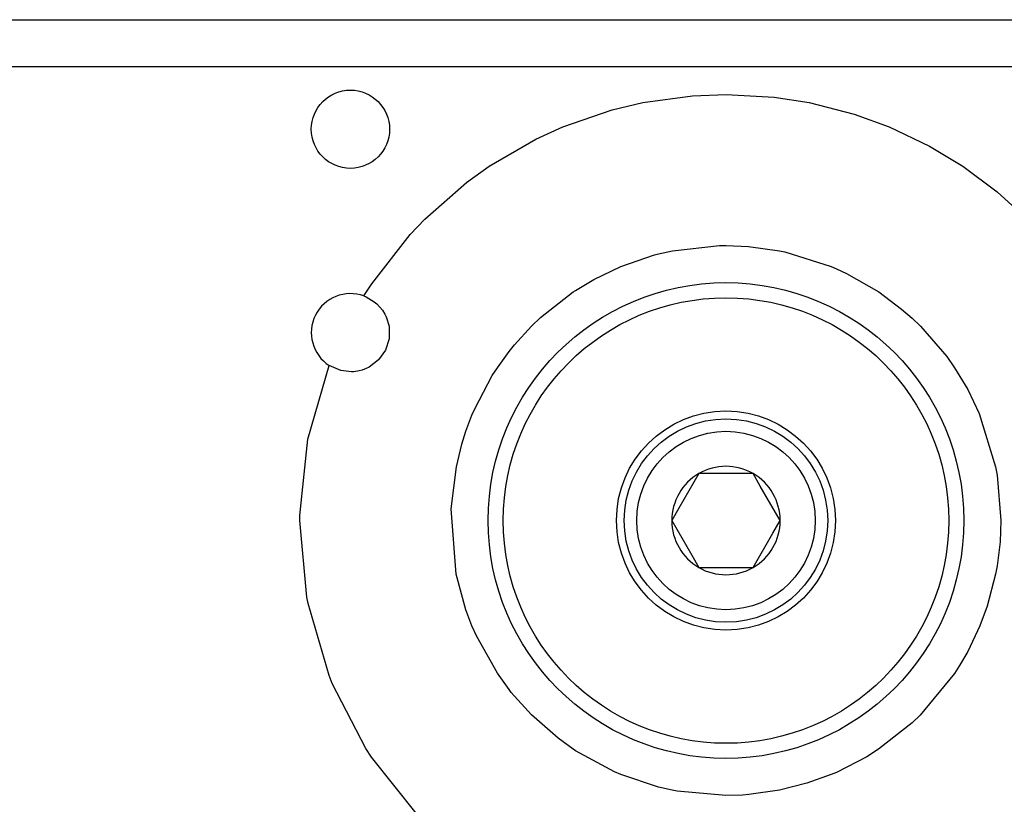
# Model space of a CAD drawing. Header units: millimetres. Extents: x -1041 to -481, y -163 to 556.
# Tile 12 of 36: x -842 to -779, y 2 to 53. Entities that reach past the tile are written whole.
import ezdxf

# ---------------------------------------------------------------- set-up
doc = ezdxf.new("R2010")
doc.units = ezdxf.units.MM

# ---------------------------------------------------------------- blocks, each defined once
blk = doc.blocks.new('L5_85112_0_Gehaeuseaußenteil_S127-04-01-04__76', base_point=(-857.089, -11.484))
at = {"color": 7, "linetype": 'Continuous'}
for p, q in [((-854.089, 52.516), (-755.089, 52.516)), ((-820.23, 34.864), (-820.084, 34.805)), ((-820.084, 34.805), (-819.568, 34.5)), ((-819.568, 34.5), (-819.395, 34.355)), ((-819.395, 34.355), (-819.046, 33.958)), ((-819.046, 33.958), (-818.89, 33.706)), ((-818.89, 33.706), (-818.8, 33.522)), ((-818.8, 33.522), (-818.623, 32.927)), ((-818.623, 32.927), (-818.621, 32.116)), ((-818.621, 32.116), (-818.853, 31.397)), ((-818.853, 31.397), (-819.289, 30.781)), ((-821.702, 30.092), (-822.452, 30.42)), ((-820.084, 30.227), (-820.34, 30.131)), ((-819.896, 30.319), (-820.084, 30.227)), ((-819.289, 30.781), (-819.896, 30.319)), ((-821.017, 30.017), (-821.702, 30.092)), ((-820.882, 30.024), (-821.017, 30.017)), ((-820.521, 30.081), (-820.882, 30.024)), ((-820.34, 30.131), (-820.521, 30.081))]:
    blk.add_line(p, q, dxfattribs=at)
at = {"color": 1, "linetype": 'Continuous'}
for p, q in [((-847.488, 49.516), (-761.689, 49.516)), ((-804.365, 46.754), (-802.398, 47.221)), ((-802.398, 47.221), (-799.228, 47.66)), ((-799.228, 47.66), (-797.085, 47.744)), ((-797.085, 47.744), (-794.007, 47.569)), ((-794.007, 47.569), (-791.773, 47.22)), ((-791.773, 47.22), (-788.895, 46.482)), ((-807.507, 45.672), (-804.365, 46.754)), ((-788.895, 46.482), (-786.666, 45.67)), ((-809.242, 44.881), (-807.507, 45.672)), ((-786.666, 45.67), (-784.085, 44.439)), ((-812.215, 43.156), (-809.242, 44.881)), ((-784.085, 44.439), (-781.959, 43.154)), ((-813.674, 42.11), (-812.215, 43.156)), ((-781.959, 43.154), (-779.758, 41.517)), ((-816.34, 39.771), (-813.674, 42.11)), ((-779.758, 41.517), (-777.832, 39.766)), ((-817.28, 38.783), (-816.34, 39.771)), ((-819.727, 35.644), (-817.28, 38.783)), ((-800.515, 37.748), (-797.504, 38.08)), ((-797.504, 38.08), (-797.086, 38.085)), ((-797.086, 38.085), (-795.639, 38.025)), ((-795.639, 38.025), (-793.659, 37.747)), ((-803.811, 36.748), (-801.651, 37.482)), ((-801.651, 37.482), (-801.402, 37.547)), ((-801.402, 37.547), (-800.515, 37.748)), ((-793.659, 37.747), (-793.334, 37.679)), ((-793.334, 37.679), (-790.363, 36.747)), ((-805.539, 35.919), (-803.811, 36.748)), ((-790.363, 36.747), (-790.032, 36.605)), ((-790.032, 36.605), (-789.378, 36.303)), ((-806.698, 35.224), (-805.539, 35.919)), ((-789.378, 36.303), (-787.326, 35.123)), ((-820.23, 34.864), (-819.727, 35.644)), ((-808.947, 33.48), (-806.849, 35.125)), ((-806.849, 35.125), (-806.698, 35.224)), ((-787.326, 35.123), (-785.861, 34.03)), ((-785.861, 34.03), (-785.189, 33.442)), ((-809.511, 32.94), (-808.947, 33.48)), ((-785.189, 33.442), (-784.663, 32.937)), ((-810.612, 31.732), (-809.511, 32.94)), ((-784.663, 32.937), (-782.983, 30.989)), ((-810.953, 31.307), (-810.612, 31.732)), ((-811.696, 30.278), (-810.953, 31.307)), ((-782.983, 30.989), (-782.479, 30.274)), ((-823.817, 25.712), (-822.452, 30.42)), ((-812.021, 29.774), (-811.696, 30.278)), ((-782.479, 30.274), (-781.637, 28.879)), ((-813.143, 27.652), (-812.021, 29.774)), ((-781.637, 28.879), (-780.905, 27.355)), ((-813.706, 26.221), (-813.32, 27.239)), ((-813.32, 27.239), (-813.143, 27.652)), ((-780.905, 27.355), (-779.856, 23.94)), ((-813.965, 25.399), (-813.706, 26.221)), ((-824.315, 20.837), (-823.817, 25.712)), ((-814.32, 23.943), (-813.965, 25.399)), ((-814.642, 21.266), (-814.32, 23.943)), ((-779.856, 23.94), (-779.759, 23.408)), ((-779.759, 23.408), (-779.519, 20.513)), ((-824.317, 20.516), (-824.315, 20.837)), ((-814.321, 17.093), (-814.642, 21.266)), ((-823.874, 15.626), (-824.317, 20.516)), ((-779.519, 20.513), (-779.572, 19.153)), ((-779.572, 19.153), (-779.759, 17.624)), ((-779.759, 17.624), (-779.858, 17.084)), ((-813.706, 14.813), (-814.321, 17.093)), ((-779.858, 17.084), (-780.391, 15.05)), ((-823.795, 15.21), (-823.874, 15.626)), ((-822.451, 10.609), (-823.795, 15.21)), ((-813.323, 13.798), (-813.706, 14.813)), ((-780.391, 15.05), (-780.859, 13.788)), ((-813.017, 13.102), (-813.323, 13.798)), ((-780.859, 13.788), (-781.637, 12.154)), ((-811.7, 10.76), (-813.017, 13.102)), ((-781.637, 12.154), (-782.158, 11.255)), ((-810.953, 9.725), (-811.7, 10.76)), ((-782.483, 10.751), (-784.668, 8.09)), ((-782.158, 11.255), (-782.483, 10.751)), ((-822.248, 10.105), (-822.451, 10.609)), ((-820.095, 5.952), (-822.248, 10.105)), ((-810.808, 9.54), (-810.953, 9.725)), ((-809.517, 8.097), (-810.808, 9.54)), ((-807.818, 6.604), (-809.517, 8.097)), ((-785.19, 7.589), (-787.331, 5.905)), ((-784.668, 8.09), (-785.19, 7.589)), ((-806.855, 5.911), (-807.818, 6.604)), ((-819.734, 5.397), (-820.095, 5.952)), ((-806.699, 5.808), (-806.855, 5.911)), ((-804.219, 4.459), (-806.699, 5.808)), ((-787.331, 5.905), (-788.086, 5.428)), ((-816.889, 1.826), (-819.734, 5.397)), ((-788.086, 5.428), (-790.032, 4.426)), ((-803.817, 4.286), (-804.219, 4.459)), ((-790.032, 4.426), (-790.37, 4.282)), ((-801.402, 3.484), (-803.817, 4.286)), ((-790.37, 4.282), (-791.912, 3.727)), ((-800.521, 3.285), (-801.402, 3.484)), ((-800.215, 3.227), (-800.521, 3.285)), ((-797.094, 2.947), (-800.215, 3.227)), ((-793.667, 3.283), (-795.638, 3.007)), ((-791.912, 3.727), (-793.667, 3.283)), ((-796.033, 2.978), (-797.094, 2.947)), ((-795.638, 3.007), (-796.033, 2.978))]:
    blk.add_line(p, q, dxfattribs=at)
at = {"color": 7, "linetype": 'Continuous'}
for centre, radius in [((-821.089, 45.516), 2.5), ((-797.089, 20.516), 7)]:
    blk.add_circle(centre, radius, dxfattribs=at)
at = {"color": 1, "linetype": 'Continuous'}
for radius in [15.199, 14.233]:
    blk.add_circle((-797.089, 20.516), radius, dxfattribs=at)
at = {"color": 7, "linetype": 'Continuous'}
blk.add_arc((-821.089, 32.516), 2.5, 69.91273, 236.95717, dxfattribs=at)
blk = doc.blocks.new('1_Zylinderschraube_DIN_912_-_M8_x_25_-__2_1', base_point=(-803.589, 14.016))
at = {"color": 7, "linetype": 'Continuous'}
for p, q in [((-798.821, 23.516), (-800.092, 21.314)), ((-795.357, 23.516), (-798.821, 23.516)), ((-794.896, 22.718), (-795.357, 23.516)), ((-793.624, 20.516), (-794.896, 22.718)), ((-800.092, 21.314), (-800.553, 20.516)), ((-800.553, 20.516), (-799.281, 18.313)), ((-794.085, 19.718), (-793.624, 20.516)), ((-795.357, 17.516), (-794.085, 19.718)), ((-799.281, 18.313), (-798.821, 17.516)), ((-798.821, 17.516), (-795.357, 17.516))]:
    blk.add_line(p, q, dxfattribs=at)
blk.add_circle((-797.089, 20.516), 6.5, dxfattribs=at)
at = {"color": 1, "linetype": 'Continuous'}
blk.add_circle((-797.089, 20.516), 5.7, dxfattribs=at)
at = {"color": 7, "linetype": 'Continuous'}
for start, end in [(60, 120), (120, 180), (0, 60), (180, 240), (300, 0), (240, 300)]:
    blk.add_arc((-797.089, 20.516), 3.464, start, end, dxfattribs=at)
blk = doc.blocks.new('PO-Buegel-L10__90', base_point=(-860.769, -61.984))
for name, p in [('L5_85112_0_Gehaeuseaußenteil_S127-04-01-04__76', (-857.089, -11.484)), ('1_Zylinderschraube_DIN_912_-_M8_x_25_-__2_1', (-803.589, 14.016))]:
    blk.add_blockref(name, p)
blk = doc.blocks.new('L10-für-dxf-Internet__92', base_point=(-1040.837, -162.984))
blk.add_blockref('PO-Buegel-L10__90', (-860.769, -61.984))
blk = doc.blocks.new('SA_LinksB', base_point=(-811, 178))
blk.add_blockref('L10-für-dxf-Internet__92', (-1040.837, -162.984))

msp = doc.modelspace()

# ---------------------------------------------------------------- block references
msp.add_blockref('SA_LinksB', (-811, 178))

doc.saveas('drawing.dxf')
